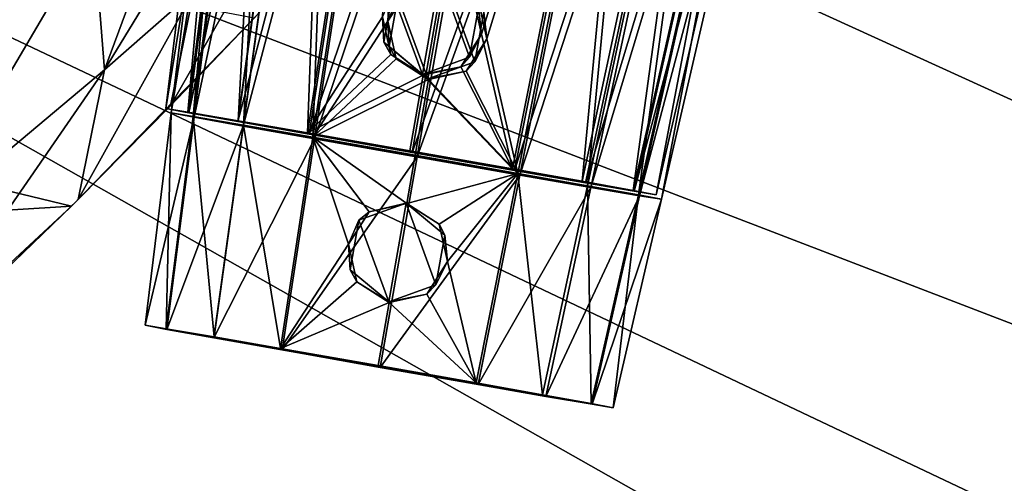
# Model space of a CAD drawing. Header units: metres. Extents: x -1204 to 0, y -809 to 0.
# Tile 89 of 130: x -395 to -316, y -164 to -127. Entities that reach past the tile are written whole.
import ezdxf

# ---------------------------------------------------------------- set-up
doc = ezdxf.new("R2010")
doc.units = ezdxf.units.M

msp = doc.modelspace()

# ---------------------------------------------------------------- linework, layer by layer
at = {"layer": 'top'}
for points in [[(-797.272644, -167.11203, 662.0271), (-390.565918, -141.8452, 662.689331), (-731.955872, -59.277416, 664.851318)], [(-731.955872, -59.277416, 664.851318), (-390.565918, -141.8452, 662.689331), (-376.047058, -126.873741, 663.081421)], [(-401.962311, -112.557587, 490.79306), (-388.772827, -105.823029, 512.469971), (-409.828522, -133.843399, 536.164978)], [(-388.772827, -105.823029, 512.469971), (-395.665955, -124.534836, 550.788269), (-409.828522, -133.843399, 536.164978)], [(-382.125214, -115.294991, 565.7453), (-375.601746, -110.689514, 573.340088), (-387.944916, -130.988281, 596.848816)], [(-387.944916, -130.988281, 596.848816), (-375.601746, -110.689514, 573.340088), (-380.839783, -124.727577, 600.763306)], [(-388.815094, -119.908661, 558.226807), (-382.125214, -115.294991, 565.7453), (-387.944916, -130.988281, 596.848816)], [(-380.839783, -124.727577, 600.763306), (-373.87207, -118.373642, 604.699402), (-382.698822, -133.862061, 628.365051)], [(-382.698822, -133.862061, 628.365051), (-373.87207, -118.373642, 604.699402), (-375.492889, -126.279953, 628.365051)], [(-395.665955, -124.534836, 550.788269), (-388.815094, -119.908661, 558.226807), (-402.559265, -143.231949, 589.112122)], [(-388.815094, -119.908661, 558.226807), (-387.944916, -130.988281, 596.848816), (-402.559265, -143.231949, 589.112122)], [(-387.944916, -130.988281, 596.848816), (-380.839783, -124.727577, 600.763306), (-390.036316, -141.317017, 628.365051)], [(-390.036316, -141.317017, 628.365051), (-380.839783, -124.727577, 600.763306), (-382.698822, -133.862061, 628.365051)], [(-382.698822, -133.862061, 628.365051), (-375.492889, -126.279953, 628.365051), (-376.047058, -126.873741, 663.081421)], [(-390.565918, -141.8452, 662.689331), (-382.698822, -133.862061, 628.365051), (-376.047058, -126.873741, 663.081421)], [(-402.559265, -143.231949, 589.112122), (-387.944916, -130.988281, 596.848816), (-405.095734, -155.837646, 628.365051)], [(-405.095734, -155.837646, 628.365051), (-387.944916, -130.988281, 596.848816), (-390.036316, -141.317017, 628.365051)], [(-390.565918, -141.8452, 662.689331), (-390.036316, -141.317017, 628.365051), (-382.698822, -133.862061, 628.365051)], [(-405.095734, -155.837646, 628.365051), (-390.036316, -141.317017, 628.365051), (-390.565918, -141.8452, 662.689331)], [(-797.272644, -167.11203, 662.0271), (-421.121307, -170.231323, 661.945862), (-390.565918, -141.8452, 662.689331)], [(-421.121307, -170.231323, 661.945862), (-405.095734, -155.837646, 628.365051), (-390.565918, -141.8452, 662.689331)]]:
    msp.add_3dface(points, dxfattribs=at)
at = {"layer": 'top0123421'}
for points in [[(-382.646423, -134.416351, 1328.126465), (-375.934113, -79.748138, 1327.960815), (-373.838928, -80.144402, 1318.459717)], [(-382.646423, -134.416351, 1328.126465), (-380.883667, -134.70372, 1336.431763), (-375.934113, -79.748138, 1327.960815)], [(-380.883667, -134.70372, 1336.431763), (-373.909424, -80.078247, 1337.487061), (-375.934113, -79.748138, 1327.960815)], [(-380.822235, -134.761383, 1319.84314), (-382.646423, -134.416351, 1328.126465), (-373.838928, -80.144402, 1318.459717)], [(-380.883667, -134.70372, 1336.431763), (-376.883148, -135.39267, 1342.26001), (-373.909424, -80.078247, 1337.487061)], [(-380.822235, -134.761383, 1319.84314), (-373.838928, -80.144402, 1318.459717), (-369.379089, -80.949005, 1312.001831)], [(-376.883148, -135.39267, 1342.26001), (-369.321625, -80.868347, 1344.162354), (-373.909424, -80.078247, 1337.487061)], [(-376.919861, -135.465439, 1314.19104), (-380.822235, -134.761383, 1319.84314), (-369.379089, -80.949005, 1312.001831)], [(-376.919861, -135.465439, 1314.19104), (-369.379089, -80.949005, 1312.001831), (-362.8797, -82.107933, 1307.426025)], [(-376.883148, -135.39267, 1342.26001), (-371.374084, -136.353043, 1346.160522), (-369.321625, -80.868347, 1344.162354)], [(-371.374084, -136.353043, 1346.160522), (-363.032257, -81.964745, 1348.61499), (-369.321625, -80.868347, 1344.162354)], [(-371.240967, -136.478043, 1310.196777), (-376.919861, -135.465439, 1314.19104), (-362.8797, -82.107933, 1307.426025)], [(-371.374084, -136.353043, 1346.160522), (-365.412964, -127.124107, 1348.098511), (-363.032257, -81.964745, 1348.61499)], [(-371.240967, -136.478043, 1310.196777), (-362.8797, -82.107933, 1307.426025), (-353.501648, -83.767288, 1305.379761)], [(-365.412964, -127.124107, 1348.098511), (-363.769806, -124.553963, 1348.445068), (-363.032257, -81.964745, 1348.61499)], [(-363.064911, -137.924698, 1308.415283), (-371.240967, -136.478043, 1310.196777), (-353.501648, -83.767288, 1305.379761)], [(-353.501648, -83.767288, 1305.379761), (-344.141266, -85.41172, 1307.516968), (-363.064911, -137.924698, 1308.415283)], [(-344.336365, -85.26104, 1348.705688), (-358.206512, -125.53479, 1348.471924), (-357.538544, -128.512405, 1348.136841)], [(-344.336365, -85.26104, 1348.705688), (-357.538544, -128.512405, 1348.136841), (-355.074707, -139.226791, 1346.239502)], [(-344.336365, -85.26104, 1348.705688), (-355.074707, -139.226791, 1346.239502), (-349.532959, -140.214798, 1342.3927)], [(-338.009674, -86.388985, 1344.314209), (-344.336365, -85.26104, 1348.705688), (-349.532959, -140.214798, 1342.3927)], [(-344.141266, -85.41172, 1307.516968), (-354.904236, -139.358383, 1310.276001), (-363.064911, -137.924698, 1308.415283)], [(-344.141266, -85.41172, 1307.516968), (-337.680756, -86.537773, 1312.15564), (-354.904236, -139.358383, 1310.276001)], [(-337.680756, -86.537773, 1312.15564), (-349.259308, -140.342285, 1314.325195), (-354.904236, -139.358383, 1310.276001)], [(-338.009674, -86.388985, 1344.314209), (-349.532959, -140.214798, 1342.3927), (-345.483398, -140.945175, 1336.603394)], [(-337.680756, -86.537773, 1312.15564), (-333.275635, -87.29615, 1318.656372), (-349.259308, -140.342285, 1314.325195)], [(-333.365723, -87.226547, 1337.683716), (-338.009674, -86.388985, 1344.314209), (-345.483398, -140.945175, 1336.603394)], [(-333.275635, -87.29615, 1318.656372), (-345.404785, -141.005875, 1320.014893), (-349.259308, -140.342285, 1314.325195)], [(-333.365723, -87.226547, 1337.683716), (-345.483398, -140.945175, 1336.603394), (-343.650604, -141.291748, 1328.315674)], [(-333.275635, -87.29615, 1318.656372), (-331.260712, -87.62455, 1328.17749), (-345.404785, -141.005875, 1320.014893)], [(-331.260712, -87.62455, 1328.17749), (-343.650604, -141.291748, 1328.315674), (-345.404785, -141.005875, 1320.014893)], [(-331.260712, -87.62455, 1328.17749), (-333.365723, -87.226547, 1337.683716), (-343.650604, -141.291748, 1328.315674)], [(-360.848389, -123.83976, 1363.432861), (-364.605438, -125.207275, 1363.421875), (-362.236938, -131.71463, 1363.455078)], [(-358.479889, -130.347122, 1363.466064), (-360.848389, -123.83976, 1363.432861), (-362.236938, -131.71463, 1363.455078)], [(-358.479889, -130.347122, 1363.466064), (-357.785645, -126.409683, 1363.454956), (-360.848389, -123.83976, 1363.432861)], [(-365.412964, -127.124107, 1348.098511), (-364.605438, -125.207275, 1363.421875), (-363.769806, -124.553963, 1348.445068)], [(-365.299713, -129.144714, 1363.432983), (-364.605438, -125.207275, 1363.421875), (-365.412964, -127.124107, 1348.098511)], [(-362.236938, -131.71463, 1363.455078), (-364.605438, -125.207275, 1363.421875), (-365.299713, -129.144714, 1363.432983)], [(-357.538544, -128.512405, 1348.136841), (-358.206512, -125.53479, 1348.471924), (-357.785645, -126.409683, 1363.454956)], [(-357.538544, -128.512405, 1348.136841), (-357.785645, -126.409683, 1363.454956), (-358.479889, -130.347122, 1363.466064)], [(-371.374084, -136.353043, 1346.160522), (-364.756775, -130.119827, 1348.160645), (-365.412964, -127.124107, 1348.098511)], [(-364.756775, -130.119827, 1348.160645), (-365.299713, -129.144714, 1363.432983), (-365.412964, -127.124107, 1348.098511)], [(-362.236938, -131.71463, 1363.455078), (-365.299713, -129.144714, 1363.432983), (-364.756775, -130.119827, 1348.160645)], [(-357.538544, -128.512405, 1348.136841), (-359.17984, -131.103104, 1348.187622), (-355.074707, -139.226791, 1346.239502)], [(-359.17984, -131.103104, 1348.187622), (-357.538544, -128.512405, 1348.136841), (-358.479889, -130.347122, 1363.466064)], [(-362.173035, -131.768646, 1348.31543), (-364.756775, -130.119827, 1348.160645), (-371.374084, -136.353043, 1346.160522)], [(-362.173035, -131.768646, 1348.31543), (-362.236938, -131.71463, 1363.455078), (-364.756775, -130.119827, 1348.160645)], [(-359.17984, -131.103104, 1348.187622), (-358.479889, -130.347122, 1363.466064), (-362.236938, -131.71463, 1363.455078)], [(-362.173035, -131.768646, 1348.31543), (-359.17984, -131.103104, 1348.187622), (-362.236938, -131.71463, 1363.455078)], [(-355.074707, -139.226791, 1346.239502), (-359.17984, -131.103104, 1348.187622), (-362.173035, -131.768646, 1348.31543)], [(-363.232025, -137.783447, 1348.012451), (-362.173035, -131.768646, 1348.31543), (-371.374084, -136.353043, 1346.160522)], [(-362.173035, -131.768646, 1348.31543), (-363.232025, -137.783447, 1348.012451), (-355.074707, -139.226791, 1346.239502)], [(-345.404785, -141.005875, 1320.014893), (-382.646423, -134.416351, 1328.126465), (-380.822235, -134.761383, 1319.84314)], [(-345.404785, -141.005875, 1320.014893), (-343.650604, -141.291748, 1328.315674), (-382.646423, -134.416351, 1328.126465)], [(-343.650604, -141.291748, 1328.315674), (-380.883667, -134.70372, 1336.431763), (-382.646423, -134.416351, 1328.126465)], [(-343.650604, -141.291748, 1328.315674), (-345.483398, -140.945175, 1336.603394), (-380.883667, -134.70372, 1336.431763)], [(-345.483398, -140.945175, 1336.603394), (-376.883148, -135.39267, 1342.26001), (-380.883667, -134.70372, 1336.431763)], [(-349.259308, -140.342285, 1314.325195), (-380.822235, -134.761383, 1319.84314), (-376.919861, -135.465439, 1314.19104)], [(-349.259308, -140.342285, 1314.325195), (-345.404785, -141.005875, 1320.014893), (-380.822235, -134.761383, 1319.84314)], [(-354.904236, -139.358383, 1310.276001), (-376.919861, -135.465439, 1314.19104), (-371.240967, -136.478043, 1310.196777)], [(-354.904236, -139.358383, 1310.276001), (-349.259308, -140.342285, 1314.325195), (-376.919861, -135.465439, 1314.19104)], [(-345.483398, -140.945175, 1336.603394), (-349.532959, -140.214798, 1342.3927), (-376.883148, -135.39267, 1342.26001)], [(-349.532959, -140.214798, 1342.3927), (-371.374084, -136.353043, 1346.160522), (-376.883148, -135.39267, 1342.26001)], [(-349.532959, -140.214798, 1342.3927), (-355.074707, -139.226791, 1346.239502), (-371.374084, -136.353043, 1346.160522)], [(-355.074707, -139.226791, 1346.239502), (-363.232025, -137.783447, 1348.012451), (-371.374084, -136.353043, 1346.160522)], [(-363.064911, -137.924698, 1308.415283), (-354.904236, -139.358383, 1310.276001), (-371.240967, -136.478043, 1310.196777)]]:
    msp.add_3dface(points, dxfattribs=at)
at = {"layer": 'top0123422'}
for points in [[(-383.068481, -134.059601, 1428.125), (-376.356171, -79.391418, 1427.959351), (-374.260986, -79.787674, 1418.45813)], [(-383.068481, -134.059601, 1428.125), (-381.305725, -134.34697, 1436.430176), (-376.356171, -79.391418, 1427.959351)], [(-381.244293, -134.404633, 1419.841553), (-383.068481, -134.059601, 1428.125), (-374.260986, -79.787674, 1418.45813)], [(-381.305725, -134.34697, 1436.430176), (-374.331482, -79.721527, 1437.485474), (-376.356171, -79.391418, 1427.959351)], [(-381.305725, -134.34697, 1436.430176), (-377.305206, -135.035919, 1442.258545), (-374.331482, -79.721527, 1437.485474)], [(-381.244293, -134.404633, 1419.841553), (-374.260986, -79.787674, 1418.45813), (-369.801147, -80.592278, 1412.000366)], [(-377.305206, -135.035919, 1442.258545), (-369.743683, -80.51162, 1444.160889), (-374.331482, -79.721527, 1437.485474)], [(-377.341888, -135.108688, 1414.189453), (-381.244293, -134.404633, 1419.841553), (-369.801147, -80.592278, 1412.000366)], [(-377.341888, -135.108688, 1414.189453), (-369.801147, -80.592278, 1412.000366), (-363.301758, -81.751205, 1407.424561)], [(-377.305206, -135.035919, 1442.258545), (-371.796143, -135.996277, 1446.158936), (-369.743683, -80.51162, 1444.160889)], [(-371.796143, -135.996277, 1446.158936), (-363.454346, -81.608017, 1448.613403), (-369.743683, -80.51162, 1444.160889)], [(-371.663025, -136.121292, 1410.195313), (-377.341888, -135.108688, 1414.189453), (-363.301758, -81.751205, 1407.424561)], [(-371.796143, -135.996277, 1446.158936), (-365.835022, -126.767357, 1448.096924), (-363.454346, -81.608017, 1448.613403)], [(-371.663025, -136.121292, 1410.195313), (-363.301758, -81.751205, 1407.424561), (-353.923706, -83.410561, 1405.378296)], [(-363.486969, -137.567947, 1408.413696), (-371.663025, -136.121292, 1410.195313), (-353.923706, -83.410561, 1405.378296)], [(-353.923706, -83.410561, 1405.378296), (-344.563324, -85.054993, 1407.515381), (-363.486969, -137.567947, 1408.413696)], [(-344.563324, -85.054993, 1407.515381), (-355.326294, -139.001633, 1410.274536), (-363.486969, -137.567947, 1408.413696)], [(-344.758423, -84.904312, 1448.704102), (-358.628571, -125.17804, 1448.470459), (-357.960602, -128.155655, 1448.135376)], [(-344.758423, -84.904312, 1448.704102), (-357.960602, -128.155655, 1448.135376), (-355.496765, -138.870041, 1446.238037)], [(-344.758423, -84.904312, 1448.704102), (-355.496765, -138.870041, 1446.238037), (-349.955017, -139.858047, 1442.391113)], [(-344.563324, -85.054993, 1407.515381), (-338.102814, -86.181046, 1412.154053), (-355.326294, -139.001633, 1410.274536)], [(-338.431732, -86.032257, 1444.312622), (-344.758423, -84.904312, 1448.704102), (-349.955017, -139.858047, 1442.391113)], [(-338.431732, -86.032257, 1444.312622), (-349.955017, -139.858047, 1442.391113), (-345.905457, -140.588425, 1436.601929)], [(-333.787781, -86.86982, 1437.682129), (-338.431732, -86.032257, 1444.312622), (-345.905457, -140.588425, 1436.601929)], [(-338.102814, -86.181046, 1412.154053), (-349.681366, -139.985535, 1414.323608), (-355.326294, -139.001633, 1410.274536)], [(-338.102814, -86.181046, 1412.154053), (-333.697693, -86.939423, 1418.654907), (-349.681366, -139.985535, 1414.323608)], [(-333.787781, -86.86982, 1437.682129), (-345.905457, -140.588425, 1436.601929), (-344.072662, -140.934998, 1428.314087)], [(-331.68277, -87.26783, 1428.175903), (-333.787781, -86.86982, 1437.682129), (-344.072662, -140.934998, 1428.314087)], [(-333.697693, -86.939423, 1418.654907), (-345.826843, -140.649124, 1420.013306), (-349.681366, -139.985535, 1414.323608)], [(-333.697693, -86.939423, 1418.654907), (-331.68277, -87.26783, 1428.175903), (-345.826843, -140.649124, 1420.013306)], [(-331.68277, -87.26783, 1428.175903), (-344.072662, -140.934998, 1428.314087), (-345.826843, -140.649124, 1420.013306)], [(-361.270447, -123.483009, 1463.431274), (-365.027496, -124.850525, 1463.420288), (-362.658997, -131.35788, 1463.453491)], [(-358.901947, -129.990372, 1463.464478), (-361.270447, -123.483009, 1463.431274), (-362.658997, -131.35788, 1463.453491)], [(-358.901947, -129.990372, 1463.464478), (-358.207703, -126.052933, 1463.453369), (-361.270447, -123.483009, 1463.431274)], [(-365.721771, -128.787964, 1463.431396), (-365.027496, -124.850525, 1463.420288), (-365.835022, -126.767357, 1448.096924)], [(-362.658997, -131.35788, 1463.453491), (-365.027496, -124.850525, 1463.420288), (-365.721771, -128.787964, 1463.431396)], [(-357.960602, -128.155655, 1448.135376), (-358.628571, -125.17804, 1448.470459), (-358.207703, -126.052933, 1463.453369)], [(-357.960602, -128.155655, 1448.135376), (-358.207703, -126.052933, 1463.453369), (-358.901947, -129.990372, 1463.464478)], [(-371.796143, -135.996277, 1446.158936), (-365.178833, -129.763077, 1448.159058), (-365.835022, -126.767357, 1448.096924)], [(-365.178833, -129.763077, 1448.159058), (-365.721771, -128.787964, 1463.431396), (-365.835022, -126.767357, 1448.096924)], [(-357.960602, -128.155655, 1448.135376), (-359.601898, -130.746353, 1448.186157), (-355.496765, -138.870041, 1446.238037)], [(-359.601898, -130.746353, 1448.186157), (-357.960602, -128.155655, 1448.135376), (-358.901947, -129.990372, 1463.464478)], [(-362.658997, -131.35788, 1463.453491), (-365.721771, -128.787964, 1463.431396), (-365.178833, -129.763077, 1448.159058)], [(-362.595093, -131.411896, 1448.313965), (-365.178833, -129.763077, 1448.159058), (-371.796143, -135.996277, 1446.158936)], [(-362.595093, -131.411896, 1448.313965), (-362.658997, -131.35788, 1463.453491), (-365.178833, -129.763077, 1448.159058)], [(-359.601898, -130.746353, 1448.186157), (-358.901947, -129.990372, 1463.464478), (-362.658997, -131.35788, 1463.453491)], [(-362.595093, -131.411896, 1448.313965), (-359.601898, -130.746353, 1448.186157), (-362.658997, -131.35788, 1463.453491)], [(-355.496765, -138.870041, 1446.238037), (-359.601898, -130.746353, 1448.186157), (-362.595093, -131.411896, 1448.313965)], [(-363.654083, -137.426697, 1448.010864), (-362.595093, -131.411896, 1448.313965), (-371.796143, -135.996277, 1446.158936)], [(-362.595093, -131.411896, 1448.313965), (-363.654083, -137.426697, 1448.010864), (-355.496765, -138.870041, 1446.238037)], [(-345.826843, -140.649124, 1420.013306), (-383.068481, -134.059601, 1428.125), (-381.244293, -134.404633, 1419.841553)], [(-345.826843, -140.649124, 1420.013306), (-344.072662, -140.934998, 1428.314087), (-383.068481, -134.059601, 1428.125)], [(-344.072662, -140.934998, 1428.314087), (-381.305725, -134.34697, 1436.430176), (-383.068481, -134.059601, 1428.125)], [(-344.072662, -140.934998, 1428.314087), (-345.905457, -140.588425, 1436.601929), (-381.305725, -134.34697, 1436.430176)], [(-345.905457, -140.588425, 1436.601929), (-377.305206, -135.035919, 1442.258545), (-381.305725, -134.34697, 1436.430176)], [(-349.681366, -139.985535, 1414.323608), (-381.244293, -134.404633, 1419.841553), (-377.341888, -135.108688, 1414.189453)], [(-349.681366, -139.985535, 1414.323608), (-345.826843, -140.649124, 1420.013306), (-381.244293, -134.404633, 1419.841553)], [(-355.326294, -139.001633, 1410.274536), (-377.341888, -135.108688, 1414.189453), (-371.663025, -136.121292, 1410.195313)], [(-355.326294, -139.001633, 1410.274536), (-349.681366, -139.985535, 1414.323608), (-377.341888, -135.108688, 1414.189453)], [(-345.905457, -140.588425, 1436.601929), (-349.955017, -139.858047, 1442.391113), (-377.305206, -135.035919, 1442.258545)], [(-349.955017, -139.858047, 1442.391113), (-371.796143, -135.996277, 1446.158936), (-377.305206, -135.035919, 1442.258545)], [(-349.955017, -139.858047, 1442.391113), (-355.496765, -138.870041, 1446.238037), (-371.796143, -135.996277, 1446.158936)], [(-355.496765, -138.870041, 1446.238037), (-363.654083, -137.426697, 1448.010864), (-371.796143, -135.996277, 1446.158936)], [(-363.486969, -137.567947, 1408.413696), (-355.326294, -139.001633, 1410.274536), (-371.663025, -136.121292, 1410.195313)]]:
    msp.add_3dface(points, dxfattribs=at)
at = {"layer": 'top0123424'}
for points in [[(-384.721008, -151.312729, 1328.178101), (-382.646423, -134.416351, 1328.126831), (-380.822388, -134.761353, 1319.843506)], [(-384.721008, -151.312729, 1328.178101), (-383.03894, -151.586929, 1336.106201), (-382.646423, -134.416351, 1328.126831)], [(-383.03894, -151.586929, 1336.106201), (-380.883392, -134.703766, 1336.432373), (-382.646423, -134.416351, 1328.126831)], [(-380.822388, -134.761353, 1319.843506), (-382.646423, -134.416351, 1328.126831), (-345.404633, -141.005905, 1320.015259)], [(-345.404633, -141.005905, 1320.015259), (-382.646423, -134.416351, 1328.126831), (-343.650604, -141.291748, 1328.31604)], [(-382.646423, -134.416351, 1328.126831), (-380.883392, -134.703766, 1336.432373), (-343.650604, -141.291748, 1328.31604)], [(-382.980713, -151.641891, 1320.270996), (-384.721008, -151.312729, 1328.178101), (-380.822388, -134.761353, 1319.843506)], [(-383.03894, -151.586929, 1336.106201), (-379.215729, -152.245331, 1341.676636), (-380.883392, -134.703766, 1336.432373)], [(-382.980713, -151.641891, 1320.270996), (-380.822388, -134.761353, 1319.843506), (-376.921783, -135.465088, 1314.192993)], [(-379.252472, -152.314529, 1314.869629), (-382.980713, -151.641891, 1320.270996), (-376.921783, -135.465088, 1314.192993)], [(-379.215729, -152.245331, 1341.676636), (-376.878693, -135.393433, 1342.264526), (-380.883392, -134.703766, 1336.432373)], [(-343.650604, -141.291748, 1328.31604), (-380.883392, -134.703766, 1336.432373), (-345.483643, -140.945129, 1336.604004)], [(-380.883392, -134.703766, 1336.432373), (-376.878693, -135.393433, 1342.264526), (-345.483643, -140.945129, 1336.604004)], [(-376.921783, -135.465088, 1314.192993), (-380.822388, -134.761353, 1319.843506), (-349.257385, -140.342621, 1314.327148)], [(-349.257385, -140.342621, 1314.327148), (-380.822388, -134.761353, 1319.843506), (-345.404633, -141.005905, 1320.015259)], [(-379.252472, -152.314529, 1314.869629), (-376.921783, -135.465088, 1314.192993), (-371.241058, -136.478012, 1310.196899)], [(-379.215729, -152.245331, 1341.676636), (-373.951508, -153.163025, 1345.402222), (-376.878693, -135.393433, 1342.264526)], [(-371.241058, -136.478012, 1310.196899), (-376.921783, -135.465088, 1314.192993), (-354.904144, -139.358398, 1310.276123)], [(-354.904144, -139.358398, 1310.276123), (-376.921783, -135.465088, 1314.192993), (-349.257385, -140.342621, 1314.327148)], [(-373.951508, -153.163025, 1345.402222), (-371.37326, -136.35318, 1346.160889), (-376.878693, -135.393433, 1342.264526)], [(-345.483643, -140.945129, 1336.604004), (-376.878693, -135.393433, 1342.264526), (-349.537445, -140.214005, 1342.397095)], [(-376.878693, -135.393433, 1342.264526), (-371.37326, -136.35318, 1346.160889), (-349.537445, -140.214005, 1342.397095)], [(-373.825287, -153.282257, 1311.053223), (-379.252472, -152.314529, 1314.869629), (-371.241058, -136.478012, 1310.196899)], [(-373.951508, -153.163025, 1345.402222), (-368.534424, -144.853348, 1347.185425), (-371.37326, -136.35318, 1346.160889)], [(-373.825287, -153.282257, 1311.053223), (-371.241058, -136.478012, 1310.196899), (-363.064911, -137.924698, 1308.415283)], [(-368.534424, -144.853348, 1347.185425), (-366.891388, -142.283539, 1347.542236), (-371.37326, -136.35318, 1346.160889)], [(-371.37326, -136.35318, 1346.160889), (-366.891388, -142.283539, 1347.542236), (-363.90799, -141.622589, 1347.81897)], [(-363.90799, -141.622589, 1347.81897), (-363.232025, -137.783447, 1348.012451), (-371.37326, -136.35318, 1346.160889)], [(-349.537445, -140.214005, 1342.397095), (-371.37326, -136.35318, 1346.160889), (-355.075531, -139.226654, 1346.239868)], [(-371.37326, -136.35318, 1346.160889), (-363.232025, -137.783447, 1348.012451), (-355.075531, -139.226654, 1346.239868)], [(-363.064911, -137.924698, 1308.415283), (-371.241058, -136.478012, 1310.196899), (-354.904144, -139.358398, 1310.276123)], [(-363.232025, -137.783447, 1348.012451), (-363.90799, -141.622589, 1347.81897), (-355.075531, -139.226654, 1346.239868)], [(-366.02063, -154.663208, 1309.353516), (-373.825287, -153.282257, 1311.053223), (-363.064911, -137.924698, 1308.415283)], [(-363.064911, -137.924698, 1308.415283), (-354.904144, -139.358398, 1310.276123), (-366.02063, -154.663208, 1309.353516)], [(-354.904144, -139.358398, 1310.276123), (-358.230652, -156.031754, 1311.128784), (-366.02063, -154.663208, 1309.353516)], [(-363.90799, -141.622589, 1347.81897), (-361.328308, -143.264496, 1347.569214), (-355.075531, -139.226654, 1346.239868)], [(-355.075531, -139.226654, 1346.239868), (-361.328308, -143.264496, 1347.569214), (-360.659821, -146.241684, 1347.223755)], [(-355.075531, -139.226654, 1346.239868), (-360.659821, -146.241684, 1347.223755), (-358.394409, -155.905914, 1345.477661)], [(-355.075531, -139.226654, 1346.239868), (-358.394409, -155.905914, 1345.477661), (-353.098938, -156.850006, 1341.803223)], [(-354.904144, -139.358398, 1310.276123), (-349.257385, -140.342621, 1314.327148), (-358.230652, -156.031754, 1311.128784)], [(-349.537445, -140.214005, 1342.397095), (-355.075531, -139.226654, 1346.239868), (-353.098938, -156.850006, 1341.803223)], [(-349.257385, -140.342621, 1314.327148), (-352.835938, -156.972061, 1314.997803), (-358.230652, -156.031754, 1311.128784)], [(-349.537445, -140.214005, 1342.397095), (-353.098938, -156.850006, 1341.803223), (-349.228851, -157.548019, 1336.270142)], [(-349.257385, -140.342621, 1314.327148), (-345.404633, -141.005905, 1320.015259), (-352.835938, -156.972061, 1314.997803)], [(-345.483643, -140.945129, 1336.604004), (-349.537445, -140.214005, 1342.397095), (-349.228851, -157.548019, 1336.270142)], [(-345.483643, -140.945129, 1336.604004), (-349.228851, -157.548019, 1336.270142), (-347.47995, -157.878723, 1328.358643)], [(-343.650604, -141.291748, 1328.31604), (-345.483643, -140.945129, 1336.604004), (-347.47995, -157.878723, 1328.358643)], [(-367.705719, -142.955154, 1357.472046), (-363.9487, -141.587646, 1357.483032), (-366.891388, -142.283539, 1347.542236)], [(-363.9487, -141.587646, 1357.483032), (-367.705719, -142.955154, 1357.472046), (-365.337219, -149.462509, 1357.505249)], [(-366.891388, -142.283539, 1347.542236), (-363.9487, -141.587646, 1357.483032), (-363.90799, -141.622589, 1347.81897)], [(-361.5802, -148.095001, 1357.516235), (-363.9487, -141.587646, 1357.483032), (-365.337219, -149.462509, 1357.505249)], [(-361.328308, -143.264496, 1347.569214), (-363.9487, -141.587646, 1357.483032), (-360.885925, -144.157562, 1357.505127)], [(-361.328308, -143.264496, 1347.569214), (-363.90799, -141.622589, 1347.81897), (-363.9487, -141.587646, 1357.483032)], [(-361.5802, -148.095001, 1357.516235), (-360.885925, -144.157562, 1357.505127), (-363.9487, -141.587646, 1357.483032)], [(-345.404633, -141.005905, 1320.015259), (-349.153412, -157.606018, 1320.435059), (-352.835938, -156.972061, 1314.997803)], [(-345.404633, -141.005905, 1320.015259), (-343.650604, -141.291748, 1328.31604), (-349.153412, -157.606018, 1320.435059)], [(-343.650604, -141.291748, 1328.31604), (-347.47995, -157.878723, 1328.358643), (-349.153412, -157.606018, 1320.435059)], [(-368.534424, -144.853348, 1347.185425), (-367.705719, -142.955154, 1357.472046), (-366.891388, -142.283539, 1347.542236)], [(-368.399994, -146.892593, 1357.483154), (-367.705719, -142.955154, 1357.472046), (-368.534424, -144.853348, 1347.185425)], [(-365.337219, -149.462509, 1357.505249), (-367.705719, -142.955154, 1357.472046), (-368.399994, -146.892593, 1357.483154)], [(-360.659821, -146.241684, 1347.223755), (-361.328308, -143.264496, 1347.569214), (-360.885925, -144.157562, 1357.505127)], [(-373.951508, -153.163025, 1345.402222), (-367.87851, -147.849533, 1347.257446), (-368.534424, -144.853348, 1347.185425)], [(-367.87851, -147.849533, 1347.257446), (-368.399994, -146.892593, 1357.483154), (-368.534424, -144.853348, 1347.185425)], [(-360.659821, -146.241684, 1347.223755), (-360.885925, -144.157562, 1357.505127), (-361.5802, -148.095001, 1357.516235)], [(-360.659821, -146.241684, 1347.223755), (-362.301208, -148.832886, 1347.284424), (-358.394409, -155.905914, 1345.477661)], [(-362.301208, -148.832886, 1347.284424), (-360.659821, -146.241684, 1347.223755), (-361.5802, -148.095001, 1357.516235)], [(-365.337219, -149.462509, 1357.505249), (-368.399994, -146.892593, 1357.483154), (-367.87851, -147.849533, 1347.257446)], [(-365.294678, -149.498489, 1347.422241), (-367.87851, -147.849533, 1347.257446), (-373.951508, -153.163025, 1345.402222)], [(-365.294678, -149.498489, 1347.422241), (-365.337219, -149.462509, 1357.505249), (-367.87851, -147.849533, 1347.257446)], [(-362.301208, -148.832886, 1347.284424), (-361.5802, -148.095001, 1357.516235), (-365.337219, -149.462509, 1357.505249)], [(-366.180237, -154.528305, 1347.168823), (-365.294678, -149.498489, 1347.422241), (-373.951508, -153.163025, 1345.402222)], [(-365.294678, -149.498489, 1347.422241), (-366.180237, -154.528305, 1347.168823), (-358.394409, -155.905914, 1345.477661)], [(-365.294678, -149.498489, 1347.422241), (-362.301208, -148.832886, 1347.284424), (-365.337219, -149.462509, 1357.505249)], [(-358.394409, -155.905914, 1345.477661), (-362.301208, -148.832886, 1347.284424), (-365.294678, -149.498489, 1347.422241)], [(-349.153412, -157.606018, 1320.435059), (-384.721008, -151.312729, 1328.178101), (-382.980713, -151.641891, 1320.270996)], [(-349.153412, -157.606018, 1320.435059), (-347.47995, -157.878723, 1328.358643), (-384.721008, -151.312729, 1328.178101)], [(-347.47995, -157.878723, 1328.358643), (-383.03894, -151.586929, 1336.106201), (-384.721008, -151.312729, 1328.178101)], [(-347.47995, -157.878723, 1328.358643), (-349.228851, -157.548019, 1336.270142), (-383.03894, -151.586929, 1336.106201)], [(-349.228851, -157.548019, 1336.270142), (-379.215729, -152.245331, 1341.676636), (-383.03894, -151.586929, 1336.106201)], [(-352.835938, -156.972061, 1314.997803), (-382.980713, -151.641891, 1320.270996), (-379.252472, -152.314529, 1314.869629)], [(-352.835938, -156.972061, 1314.997803), (-349.153412, -157.606018, 1320.435059), (-382.980713, -151.641891, 1320.270996)], [(-358.230652, -156.031754, 1311.128784), (-379.252472, -152.314529, 1314.869629), (-373.825287, -153.282257, 1311.053223)], [(-358.230652, -156.031754, 1311.128784), (-352.835938, -156.972061, 1314.997803), (-379.252472, -152.314529, 1314.869629)], [(-349.228851, -157.548019, 1336.270142), (-353.098938, -156.850006, 1341.803223), (-379.215729, -152.245331, 1341.676636)], [(-353.098938, -156.850006, 1341.803223), (-373.951508, -153.163025, 1345.402222), (-379.215729, -152.245331, 1341.676636)], [(-353.098938, -156.850006, 1341.803223), (-358.394409, -155.905914, 1345.477661), (-373.951508, -153.163025, 1345.402222)], [(-358.394409, -155.905914, 1345.477661), (-366.180237, -154.528305, 1347.168823), (-373.951508, -153.163025, 1345.402222)], [(-366.02063, -154.663208, 1309.353516), (-358.230652, -156.031754, 1311.128784), (-373.825287, -153.282257, 1311.053223)]]:
    msp.add_3dface(points, dxfattribs=at)
at = {"layer": 'top0123459'}
for points in [[(-10, -10, 90), (-602.021179, -625.846375, 90), (-1194.042358, -10, 90)], [(-594.006104, -626.560364, 90), (-602.021179, -625.846375, 90), (-10, -10, 90)], [(-585.781799, -628.854126, 90), (-594.006104, -626.560364, 90), (-10, -10, 90)], [(-577.802734, -632.855408, 90), (-585.781799, -628.854126, 90), (-10, -10, 90)], [(-10, -10, 90), (-570.615173, -638.481506, 90), (-577.802734, -632.855408, 90)], [(-317.021149, -753.244812, 90), (-570.615173, -638.481506, 90), (-10, -10, 90)], [(-10.00001, -794.032166, 90), (-317.021149, -753.244812, 90), (-10, -10, 90)], [(-300.968048, -77.99707, 118.661613), (-360.52652, -81.898285, 118.593521), (-70.629105, -206.836044, 116.412727)], [(-360.52652, -81.898285, 118.593521), (-421.769043, -85.030029, 118.538857), (-67.645378, -246.592377, 115.718773)], [(-70.629105, -206.836044, 116.412727), (-360.52652, -81.898285, 118.593521), (-67.645378, -246.592377, 115.718773)], [(-67.645378, -246.592377, 115.718773), (-421.769043, -85.030029, 118.538857), (-482.169464, -87.233986, 118.500389)], [(-590.164673, -606.131226, 109.443001), (-64.054756, -324.029175, 114.367111), (-482.169464, -87.233986, 118.500389)], [(-64.054756, -324.029175, 114.367111), (-65.505524, -284.940216, 115.049408), (-482.169464, -87.233986, 118.500389)], [(-482.169464, -87.233986, 118.500389), (-65.505524, -284.940216, 115.049408), (-67.645378, -246.592377, 115.718773)]]:
    msp.add_3dface(points, dxfattribs=at)

doc.saveas('drawing.dxf')
